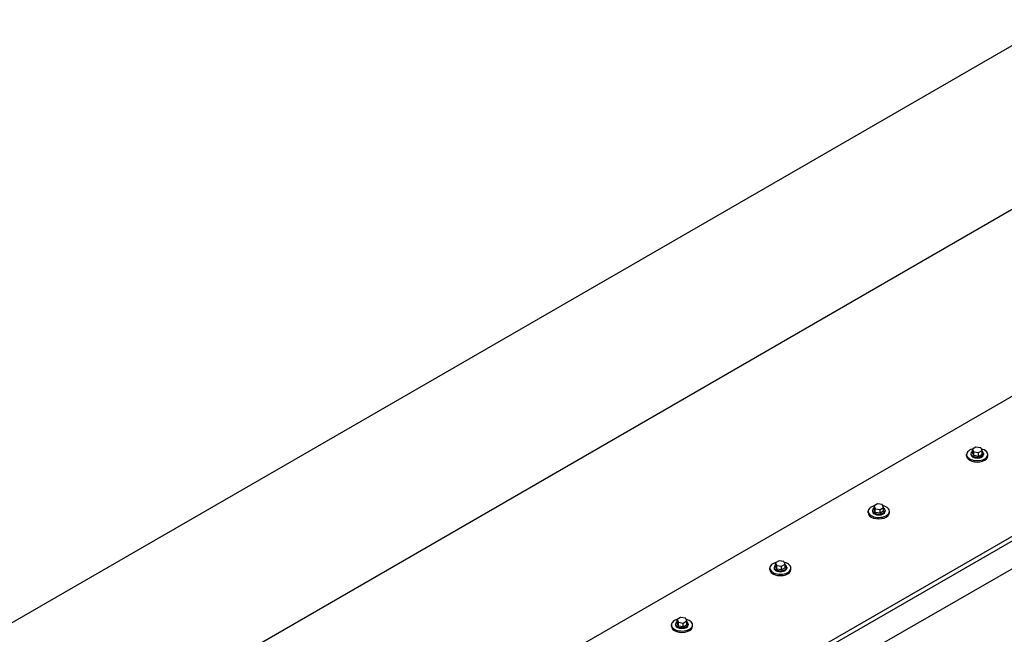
# Model space of a CAD drawing. Header units: millimetres. Extents: x 2241524 to 2686701, y -1965833 to -1461615.
# Tile 91 of 143: x 2341194 to 2341385, y -1954241 to -1954122. Entities that reach past the tile are written whole.
import ezdxf

# ---------------------------------------------------------------- set-up
doc = ezdxf.new("R2010")
doc.units = ezdxf.units.MM
doc.header["$LTSCALE"] = 100
doc.layers.add('CA_PODLAHA OBRYS', color=12, linetype='Continuous', lineweight=25)

msp = doc.modelspace()

# ---------------------------------------------------------------- linework, layer by layer
at = {"layer": 'CA_PODLAHA OBRYS'}
for p, q in [((2341196.77585, -1954331.61524), (2341944.73769, -1953899.77927)), ((2341197.56152, -1954332.06885), (2341944.73769, -1953900.68649)), ((2341944.73769, -1953906.1298), (2341206.20394, -1954332.52246)), ((2341522.65967, -1954048.29891), (2341134.53662, -1954272.38186)), ((2341134.53662, -1954304.13451), (2341538.30472, -1954071.01889)), ((2341538.30472, -1954107.30762), (2341134.53662, -1954340.42324)), ((2341378.30145, -1954206.19229), (2341378.30145, -1954206.37373)), ((2341379.27462, -1954204.92989), (2341378.5942, -1954205.32273)), ((2341378.5942, -1954205.32273), (2341378.84325, -1954205.85935)), ((2341378.5942, -1954206.0485), (2341378.5942, -1954205.32273)), ((2341378.84325, -1954206.58513), (2341378.5942, -1954206.0485)), ((2341378.84325, -1954205.85935), (2341379.77272, -1954206.00314)), ((2341378.84325, -1954206.58513), (2341378.84325, -1954205.85935)), ((2341380.20408, -1954205.07368), (2341379.27462, -1954204.92989)), ((2341379.77272, -1954206.00314), (2341380.45313, -1954205.6103)), ((2341379.77272, -1954206.72892), (2341379.77272, -1954206.00314)), ((2341380.45313, -1954205.6103), (2341380.20408, -1954205.07368)), ((2341380.45313, -1954206.33608), (2341380.45313, -1954205.6103)), ((2341380.74589, -1954206.19229), (2341380.74589, -1954206.37373)), ((2341377.46811, -1954206.6459), (2341377.46811, -1954206.37373)), ((2341379.77272, -1954206.72892), (2341378.84325, -1954206.58513)), ((2341380.45313, -1954206.33608), (2341379.77272, -1954206.72892)), ((2341381.57922, -1954206.6459), (2341381.57922, -1954206.37373)), ((2341358.37623, -1954217.6686), (2341358.37623, -1954217.39644)), ((2341359.20956, -1954217.21499), (2341359.20956, -1954217.39644)), ((2341360.18274, -1954215.95259), (2341359.50232, -1954216.34543)), ((2341359.50232, -1954216.34543), (2341359.75137, -1954216.88206)), ((2341359.50232, -1954217.07121), (2341359.50232, -1954216.34543)), ((2341359.75137, -1954217.60783), (2341359.50232, -1954217.07121)), ((2341359.75137, -1954216.88206), (2341360.68083, -1954217.02585)), ((2341359.75137, -1954217.60783), (2341359.75137, -1954216.88206)), ((2341360.68083, -1954217.75162), (2341359.75137, -1954217.60783)), ((2341361.1122, -1954216.09638), (2341360.18274, -1954215.95259)), ((2341360.68083, -1954217.02585), (2341361.36125, -1954216.63301)), ((2341360.68083, -1954217.75162), (2341360.68083, -1954217.02585)), ((2341361.36125, -1954217.35878), (2341360.68083, -1954217.75162)), ((2341361.36125, -1954216.63301), (2341361.1122, -1954216.09638)), ((2341361.36125, -1954217.35878), (2341361.36125, -1954216.63301)), ((2341361.65401, -1954217.21499), (2341361.65401, -1954217.39644)), ((2341362.48734, -1954217.6686), (2341362.48734, -1954217.39644)), ((2341341.09085, -1954226.9753), (2341340.41044, -1954227.36814)), ((2341342.02032, -1954227.11909), (2341341.09085, -1954226.9753)), ((2341342.26936, -1954227.65571), (2341342.02032, -1954227.11909)), ((2341339.28435, -1954228.69131), (2341339.28435, -1954228.41914)), ((2341340.11768, -1954228.2377), (2341340.11768, -1954228.41914)), ((2341340.41044, -1954227.36814), (2341340.65949, -1954227.90476)), ((2341340.41044, -1954228.09391), (2341340.41044, -1954227.36814)), ((2341340.65949, -1954228.63054), (2341340.41044, -1954228.09391)), ((2341340.65949, -1954227.90476), (2341341.58895, -1954228.04855)), ((2341340.65949, -1954228.63054), (2341340.65949, -1954227.90476)), ((2341341.58895, -1954228.77432), (2341340.65949, -1954228.63054)), ((2341341.58895, -1954228.04855), (2341342.26936, -1954227.65571)), ((2341341.58895, -1954228.77432), (2341341.58895, -1954228.04855)), ((2341342.26936, -1954228.38149), (2341341.58895, -1954228.77432)), ((2341342.26936, -1954228.38149), (2341342.26936, -1954227.65571)), ((2341342.56212, -1954228.2377), (2341342.56212, -1954228.41914)), ((2341343.39546, -1954228.69131), (2341343.39546, -1954228.41914)), ((2341321.99897, -1954237.998), (2341321.31856, -1954238.39084)), ((2341321.31856, -1954238.39084), (2341321.5676, -1954238.92746)), ((2341321.31856, -1954239.11661), (2341321.31856, -1954238.39084)), ((2341322.92843, -1954238.14179), (2341321.99897, -1954237.998)), ((2341322.49707, -1954239.07125), (2341323.17748, -1954238.67842)), ((2341323.17748, -1954238.67842), (2341322.92843, -1954238.14179)), ((2341323.17748, -1954239.40419), (2341323.17748, -1954238.67842)), ((2341320.19246, -1954239.71401), (2341320.19246, -1954239.44185)), ((2341321.0258, -1954239.2604), (2341321.0258, -1954239.44185)), ((2341321.5676, -1954239.65324), (2341321.31856, -1954239.11661)), ((2341321.5676, -1954238.92746), (2341322.49707, -1954239.07125)), ((2341321.5676, -1954239.65324), (2341321.5676, -1954238.92746)), ((2341322.49707, -1954239.79703), (2341321.5676, -1954239.65324)), ((2341322.49707, -1954239.79703), (2341322.49707, -1954239.07125)), ((2341323.17748, -1954239.40419), (2341322.49707, -1954239.79703)), ((2341323.47024, -1954239.2604), (2341323.47024, -1954239.44185)), ((2341324.30357, -1954239.71401), (2341324.30357, -1954239.44185))]:
    msp.add_line(p, q, dxfattribs=at)
for centre, major_axis, ratio, start_param, end_param in [((2341379.52367, -1954206.37373), (-2.05556, 0), 0.577350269, -1.115695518, 4.326609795), ((2341379.52367, -1954206.19229), (-1.22222, 0), 0.577350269, -0.706760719, 3.848353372), ((2341379.52367, -1954206.6459), (2.05556, 0), 0.577350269, 3.141592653, 6.283185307), ((2341379.52367, -1954206.37373), (-1.22222, 0), 0.577350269, 0.000000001, 3.141592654), ((2341360.43178, -1954217.39644), (-2.05556, 0), 0.577350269, -1.115695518, 4.326609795), ((2341360.43178, -1954217.6686), (2.05556, 0), 0.577350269, 3.141592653, 6.283185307), ((2341360.43178, -1954217.21499), (-1.22222, 0), 0.577350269, -0.706760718, 3.848353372), ((2341360.43178, -1954217.39644), (-1.22222, 0), 0.577350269, 0.000000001, 3.141592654), ((2341341.3399, -1954228.41914), (2.05556, 0), 0.577350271, 2.025897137, 7.468202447), ((2341341.3399, -1954228.69131), (2.05556, 0), 0.577350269, 3.141592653, 6.283185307), ((2341341.3399, -1954228.2377), (-1.22222, 0), 0.57735027, -0.706760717, 3.848353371), ((2341341.3399, -1954228.41914), (1.22222, 0), 0.577350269, 3.141592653, 6.283185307), ((2341322.24802, -1954239.44185), (-2.05556, 0), 0.577350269, -1.115695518, 4.326609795), ((2341322.24802, -1954239.71401), (-2.05556, 0), 0.577350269, 0, 3.141592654), ((2341322.24802, -1954239.2604), (-1.22222, 0), 0.577350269, -0.706760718, 3.848353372), ((2341322.24802, -1954239.44185), (-1.22222, 0), 0.577350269, 0.000000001, 3.141592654)]:
    msp.add_ellipse(centre, major_axis=major_axis, ratio=ratio, start_param=start_param, end_param=end_param, dxfattribs=at)
msp.add_open_spline([(2343254.66193, -1953740.87297), (2343254.66229, -1953745.31058), (2343254.07348, -1953749.77058), (2343249.62209, -1953767.0914), (2343241.64408, -1953780.592), (2343207.56415, -1953819.24915), (2343173.39735, -1953846.22678), (2343104.56531, -1953892.26587), (2343083.04902, -1953905.93933), (2342994.33539, -1953960.89716), (2342912.24411, -1954008.17999), (2342786.35272, -1954081.39956), (2342747.81766, -1954103.91279), (2342636.0254, -1954170.42159), (2342566.19179, -1954213.41577), (2342464.95141, -1954280.0778), (2342433.40289, -1954301.51972), (2342374.14426, -1954343.1636), (2342347.37581, -1954362.54564), (2342294.21273, -1954401.95403), (2342268.85096, -1954421.18477), (2342204.17975, -1954470.61107), (2342165.04518, -1954500.8796), (2342082.7661, -1954563.26115), (2342044.79058, -1954591.54212), (2341954.6114, -1954656.81733), (2341904.24832, -1954691.99725), (2341774.00562, -1954779.7121), (2341694.54615, -1954830.39854), (2341482.21426, -1954960.13506), (2341346.26044, -1955037.84254), (2341121.79864, -1955161.88903), (2341032.95188, -1955209.91181), (2340857.14551, -1955303.96866), (2340769.56211, -1955350.39021), (2340679.45278, -1955398.21163)], degree=3, knots=[34.314165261, 34.314165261, 34.314165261, 34.314165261, 55.644998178, 55.644998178, 116.35404601, 116.35404601, 215.116550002, 215.116550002, 256.18861802, 256.18861802, 388.553161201, 388.553161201, 449.661412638, 449.661412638, 563.447918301, 563.447918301, 617.297262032, 617.297262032, 665.142131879, 665.142131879, 711.169632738, 711.169632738, 782.510167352, 782.510167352, 847.641816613, 847.641816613, 929.767257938, 929.767257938, 1052.452364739, 1052.452364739, 1246.51843097, 1246.51843097, 1372.097643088, 1372.097643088, 1491.456414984, 1491.456414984, 1491.456414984, 1491.456414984], dxfattribs=at)

doc.saveas('drawing.dxf')
